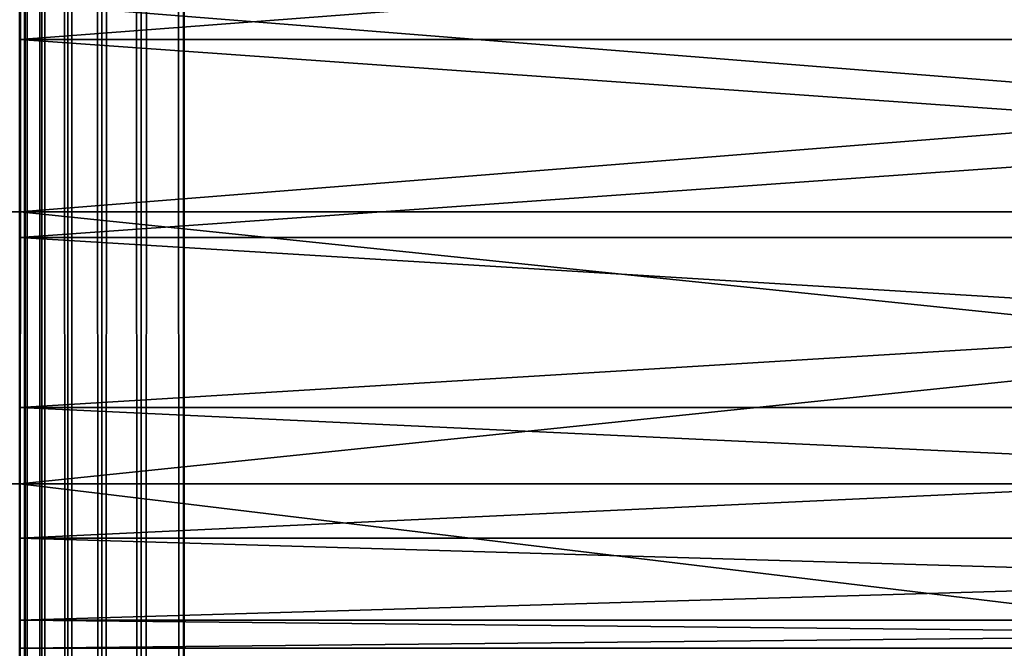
# Model space of a CAD drawing. Header units: millimetres. Extents: x -1 to 359, y -328 to 0.
# Tile 190 of 220: x 346.5 to 349.5, y -262.5 to -260.59. Entities that reach past the tile are written whole.
import ezdxf

# ---------------------------------------------------------------- set-up
doc = ezdxf.new("R2010")
doc.units = ezdxf.units.MM
doc.header["$MEASUREMENT"] = 0
doc.layers.add('0 Misc', color=7, linetype='Continuous', lineweight=35)
doc.layers.add('10 Raster Images', color=7, linetype='Continuous', lineweight=35)

msp = doc.modelspace()

# ---------------------------------------------------------------- linework, layer by layer
at = {"layer": '0 Misc', "color": 160, "linetype": 'Continuous', "lineweight": 25}
for p, q in [((346.5, -264, 329.5), (346.5, -0.5, 332)), ((346.5, -262.9647, 329.3637), (346.5, -0.5, 332)), ((346.5, -262, 328.9641), (346.5, -0.5, 332)), ((346.5, -0.5), (346.5, -264, 2.5)), ((346.5, -0.5), (346.5, -262.9647, 2.6363)), ((346.5, -0.5), (346.5, -262, 3.0359)), ((346.5, -264, 2.5), (346.5, -1, 0.5)), ((346.5, -262.9647, 2.6363), (346.5, -1, 0.5)), ((346.5, -262, 3.0359), (346.5, -1, 0.5)), ((346.5, -1, 12.5), (346.5, -264, 10.5)), ((346.5, -1, 12.5), (346.5, -262.9647, 10.3637)), ((346.5, -1, 12.5), (346.5, -262, 9.9641)), ((346.5, -264, 321.5), (346.5, -1, 319.5)), ((346.5, -262.9647, 321.6363), (346.5, -1, 319.5)), ((346.5, -262, 322.0359), (346.5, -1, 319.5)), ((346.5, -1, 331.5), (346.5, -264, 329.5)), ((346.5, -1, 331.5), (346.5, -262.9647, 329.3637)), ((346.5, -1, 331.5), (346.5, -262, 328.9641)), ((346.5, -262, 3.0359), (346.5, -200, 2.5)), ((346.5, -261.1716, 3.6716), (346.5, -200, 2.5)), ((346.5, -200, 10.5), (346.5, -262, 9.9641)), ((346.5, -200, 10.5), (346.5, -261.1716, 9.3284)), ((346.5, -262, 322.0359), (346.5, -200, 321.5)), ((346.5, -261.1716, 322.6716), (346.5, -200, 321.5)), ((346.5, -200, 329.5), (346.5, -262, 328.9641)), ((346.5, -200, 329.5), (346.5, -261.1716, 328.3284)), ((346.5, -262, 328.9641), (346.5, -200, 329.5)), ((346.5, -261.1716, 328.3284), (346.5, -200, 329.5)), ((346.5, -200, 2.5), (346.5, -262, 3.0359)), ((346.5, -200, 2.5), (346.5, -261.1716, 3.6716)), ((346.5, -260, 78), (346.5, -260.647, 89.0852)), ((346.5, -260, 168.5), (346.5, -260.647, 238.0852)), ((346.5, -260.647, 242.9148), (346.5, -260, 254)), ((346.5, -260.647, 93.9148), (346.5, -260, 163.5)), ((346.5, -260.5359, 8.5), (346.5, -260.647, 73.0852)), ((346.5, -260.647, 258.9148), (346.5, -260.5359, 323.5)), ((346.5, -261.1716, 9.3284), (346.5, -260.647, 73.0852)), ((346.5, -260.647, 77.9148), (346.5, -261.25, 89.3349)), ((346.5, -260.647, 77.9148), (346.5, -260.647, 89.0852)), ((346.5, -260.647, 168.4148), (346.5, -261.25, 238.3349)), ((346.5, -260.647, 168.4148), (346.5, -260.647, 238.0852)), ((346.5, -261.25, 242.6651), (346.5, -260.647, 254.0852)), ((346.5, -260.647, 242.9148), (346.5, -260.647, 254.0852)), ((346.5, -261.25, 93.6651), (346.5, -260.647, 163.5852)), ((346.5, -260.647, 93.9148), (346.5, -260.647, 163.5852)), ((346.5, -260.647, 258.9148), (346.5, -261.1716, 322.6716)), ((346.5, -261.1716, 9.3284), (346.5, -261.7678, 73.7322)), ((346.5, -261.1716, 9.3284), (346.5, -261.25, 73.3349)), ((346.5, -261.7678, 258.2678), (346.5, -261.1716, 322.6716)), ((346.5, -261.25, 258.6651), (346.5, -261.1716, 322.6716)), ((346.5, -261.7678, 77.2678), (346.5, -261.25, 89.3349)), ((346.5, -261.25, 77.6651), (346.5, -261.25, 89.3349)), ((346.5, -261.25, 168.1651), (346.5, -261.7678, 238.7322)), ((346.5, -261.25, 168.1651), (346.5, -261.25, 238.3349)), ((346.5, -261.7678, 242.2678), (346.5, -261.25, 254.3349)), ((346.5, -261.25, 242.6651), (346.5, -261.25, 254.3349)), ((346.5, -261.25, 93.6651), (346.5, -261.7678, 164.2322)), ((346.5, -261.25, 93.6651), (346.5, -261.25, 163.8349)), ((346.5, -262, 9.9641), (346.5, -261.7678, 73.7322)), ((346.5, -261.7678, 77.2678), (346.5, -262.1651, 90.25)), ((346.5, -261.7678, 77.2678), (346.5, -261.7678, 89.7322)), ((346.5, -261.7678, 167.7678), (346.5, -262.1651, 239.25)), ((346.5, -261.7678, 167.7678), (346.5, -261.7678, 238.7322)), ((346.5, -262.1651, 241.75), (346.5, -261.7678, 254.7322)), ((346.5, -261.7678, 242.2678), (346.5, -261.7678, 254.7322)), ((346.5, -261.7678, 93.2678), (346.5, -262.1651, 164.75)), ((346.5, -261.7678, 93.2678), (346.5, -261.7678, 164.2322)), ((346.5, -261.7678, 258.2678), (346.5, -262, 322.0359)), ((346.5, -262, 9.9641), (346.5, -262.5, 75.5)), ((346.5, -262, 9.9641), (346.5, -262.4148, 74.853)), ((346.5, -262, 9.9641), (346.5, -262.1651, 74.25)), ((346.5, -262.5, 256.5), (346.5, -262, 322.0359)), ((346.5, -262.4148, 257.147), (346.5, -262, 322.0359)), ((346.5, -262.1651, 257.75), (346.5, -262, 322.0359)), ((346.5, -262.4148, 76.147), (346.5, -262.1651, 90.25)), ((346.5, -262.1651, 76.75), (346.5, -262.1651, 90.25)), ((346.5, -262.1651, 167.25), (346.5, -262.4148, 239.853)), ((346.5, -262.1651, 167.25), (346.5, -262.1651, 239.25)), ((346.5, -262.4148, 241.147), (346.5, -262.1651, 255.25)), ((346.5, -262.1651, 241.75), (346.5, -262.1651, 255.25)), ((346.5, -262.1651, 92.75), (346.5, -262.4148, 165.353)), ((346.5, -262.1651, 92.75), (346.5, -262.1651, 164.75)), ((346.5, -262.4148, 76.147), (346.5, -262.5, 91.5)), ((346.5, -262.4148, 76.147), (346.5, -262.4148, 90.853)), ((346.5, -262.4148, 166.647), (346.5, -262.5, 240.5)), ((346.5, -262.4148, 166.647), (346.5, -262.4148, 239.853)), ((346.5, -262.5, 240.5), (346.5, -262.4148, 255.853)), ((346.5, -262.4148, 241.147), (346.5, -262.4148, 255.853)), ((346.5, -262.5, 91.5), (346.5, -262.4148, 165.353)), ((346.5, -262.4148, 92.147), (346.5, -262.4148, 165.353)), ((346.5, -262.9647, 10.3637), (346.5, -262.5, 75.5)), ((346.5, -262.5, 75.5), (346.5, -262.9647, 321.6363)), ((346.5, -262.5, 91.5), (346.5, -262.5, 75.5)), ((346.5, -262.5, 91.5), (346.5, -262.5, 166)), ((346.5, -262.5, 166), (346.5, -262.5, 75.5)), ((346.5, -262.5, 240.5), (346.5, -262.5, 166)), ((346.5, -262.5, 240.5), (346.5, -262.5, 256.5)), ((346.5, -262.5, 256.5), (346.5, -262.5, 166)), ((346.5, -262.5, 166), (346.5, -262.9647, 321.6363)), ((346.5, -262.5, 256.5), (346.5, -262.9647, 321.6363))]:
    msp.add_line(p, q, dxfattribs=at).dxf.unprotected_set("ltscale", 0)
at = {"layer": '0 Misc', "color": 160, "linetype": 'Continuous', "lineweight": 50}
for p, q in [((347, -0.5, -0.5), (347, -296.5, -0.5)), ((347, -296.5, 332.5), (347, -0.5, 332.5)), ((346.5, -295, 331.5), (346.5, -1, 331.5)), ((346.5, -295, 319.5), (346.5, -1, 319.5))]:
    msp.add_line(p, q, dxfattribs=at).dxf.unprotected_set("ltscale", 0)
at = {"layer": '0 Misc', "color": 160, "linetype": 'Continuous', "lineweight": 50, "extrusion": (-1, 0, 0)}
msp.add_circle((264, 321.5, -346.5), 4, dxfattribs=at).dxf.unprotected_set("ltscale", 0)
at = {"layer": '0 Misc', "color": 7, "lineweight": 25}
for points in [[(346.5, -296.5), (346.5, -0.5), (346.517, -0.5, -0.1294)], [(346.517, -296.5, -0.1294), (346.5, -296.5), (346.517, -0.5, -0.1294)], [(346.5, -0.5, 332), (346.5, -296.5, 332), (346.517, -296.5, 332.1294)], [(346.517, -0.5, 332.1294), (346.5, -0.5, 332), (346.517, -296.5, 332.1294)], [(346.5, -264, 329.5), (346.5, -296.5, 332), (346.5, -0.5, 332)], [(346.5, -264, 329.5), (346.5, -0.5, 332), (346.5, -262.9647, 329.3637)], [(346.5, -262.9647, 329.3637), (346.5, -0.5, 332), (346.5, -262, 328.9641)], [(346.5, -262, 328.9641), (346.5, -0.5, 332), (346.5, -200, 329.5)], [(346.5, -296.5), (346.5, -264, 2.5), (346.5, -0.5)], [(346.5, -0.5), (346.5, -264, 2.5), (346.5, -262.9647, 2.6363)], [(346.5, -0.5), (346.5, -262.9647, 2.6363), (346.5, -262, 3.0359)], [(346.5, -0.5), (346.5, -262, 3.0359), (346.5, -200, 2.5)], [(346.567, -296.5, -0.25), (346.517, -296.5, -0.1294), (346.517, -0.5, -0.1294)], [(346.567, -0.5, -0.25), (346.567, -296.5, -0.25), (346.517, -0.5, -0.1294)], [(346.567, -0.5, 332.25), (346.517, -0.5, 332.1294), (346.517, -296.5, 332.1294)], [(346.567, -296.5, 332.25), (346.567, -0.5, 332.25), (346.517, -296.5, 332.1294)], [(346.567, -0.5, -0.25), (346.6465, -0.5, -0.3535), (346.567, -296.5, -0.25)], [(346.567, -296.5, -0.25), (346.6465, -0.5, -0.3535), (346.6465, -296.5, -0.3535)], [(346.567, -296.5, 332.25), (346.6465, -296.5, 332.3536), (346.567, -0.5, 332.25)], [(346.567, -0.5, 332.25), (346.6465, -296.5, 332.3536), (346.6465, -0.5, 332.3536)], [(346.6465, -296.5, -0.3535), (346.6465, -0.5, -0.3535), (346.75, -0.5, -0.433)], [(346.75, -296.5, -0.433), (346.6465, -296.5, -0.3535), (346.75, -0.5, -0.433)], [(346.6465, -0.5, 332.3536), (346.6465, -296.5, 332.3536), (346.75, -296.5, 332.433)], [(346.75, -0.5, 332.433), (346.6465, -0.5, 332.3536), (346.75, -296.5, 332.433)], [(346.8706, -296.5, -0.483), (346.75, -296.5, -0.433), (346.75, -0.5, -0.433)], [(346.8706, -0.5, -0.483), (346.8706, -296.5, -0.483), (346.75, -0.5, -0.433)], [(346.8706, -0.5, 332.483), (346.75, -0.5, 332.433), (346.75, -296.5, 332.433)], [(346.8706, -296.5, 332.483), (346.8706, -0.5, 332.483), (346.75, -296.5, 332.433)], [(346.8706, -0.5, -0.483), (347, -0.5, -0.5), (346.8706, -296.5, -0.483)], [(346.8706, -296.5, -0.483), (347, -0.5, -0.5), (347, -296.5, -0.5)], [(346.8706, -296.5, 332.483), (347, -296.5, 332.5), (346.8706, -0.5, 332.483)], [(346.8706, -0.5, 332.483), (347, -296.5, 332.5), (347, -0.5, 332.5)], [(346.5, -1, 319.5), (11.5, -295, 319.5), (11.5, -1, 319.5)], [(11.5, -295, 319.5), (346.5, -1, 319.5), (62.9393, -257.4393, 319.5)], [(89.5, -258.5, 319.5), (346.5, -1, 319.5), (346.5, -295, 319.5)], [(346.5, -264, 2.5), (346.5, -295, 0.5), (346.5, -1, 0.5)], [(346.5, -264, 2.5), (346.5, -1, 0.5), (346.5, -262.9647, 2.6363)], [(346.5, -262.9647, 2.6363), (346.5, -1, 0.5), (346.5, -262, 3.0359)], [(346.5, -262, 3.0359), (346.5, -1, 0.5), (346.5, -200, 2.5)], [(346.5, -295, 12.5), (346.5, -264, 10.5), (346.5, -1, 12.5)], [(346.5, -1, 12.5), (346.5, -264, 10.5), (346.5, -262.9647, 10.3637)], [(346.5, -1, 12.5), (346.5, -262.9647, 10.3637), (346.5, -262, 9.9641)], [(346.5, -1, 12.5), (346.5, -262, 9.9641), (346.5, -200, 10.5)], [(346.5, -264, 321.5), (346.5, -295, 319.5), (346.5, -1, 319.5)], [(346.5, -264, 321.5), (346.5, -1, 319.5), (346.5, -262.9647, 321.6363)], [(346.5, -262.9647, 321.6363), (346.5, -1, 319.5), (346.5, -262, 322.0359)], [(346.5, -262, 322.0359), (346.5, -1, 319.5), (346.5, -200, 321.5)], [(346.5, -295, 331.5), (346.5, -264, 329.5), (346.5, -1, 331.5)], [(346.5, -1, 331.5), (346.5, -264, 329.5), (346.5, -262.9647, 329.3637)], [(346.5, -1, 331.5), (346.5, -262.9647, 329.3637), (346.5, -262, 328.9641)], [(346.5, -1, 331.5), (346.5, -262, 328.9641), (346.5, -200, 329.5)], [(346.5, -262, 3.0359), (346.5, -200, 2.5), (346.5, -261.1716, 3.6716)], [(346.5, -261.1716, 3.6716), (346.5, -200, 2.5), (346.5, -260.5359, 4.5)], [(346.5, -200, 10.5), (346.5, -262, 9.9641), (346.5, -261.1716, 9.3284)], [(346.5, -200, 10.5), (346.5, -261.1716, 9.3284), (346.5, -260.5359, 8.5)], [(346.5, -262, 322.0359), (346.5, -200, 321.5), (346.5, -261.1716, 322.6716)], [(346.5, -261.1716, 322.6716), (346.5, -200, 321.5), (346.5, -260.5359, 323.5)], [(346.5, -200, 329.5), (346.5, -262, 328.9641), (346.5, -261.1716, 328.3284)], [(346.5, -200, 329.5), (346.5, -261.1716, 328.3284), (346.5, -260.5359, 327.5)], [(346.5, -262, 328.9641), (346.5, -200, 329.5), (346.5, -261.1716, 328.3284)], [(346.5, -261.1716, 328.3284), (346.5, -200, 329.5), (346.5, -260.5359, 327.5)], [(346.5, -200, 2.5), (346.5, -262, 3.0359), (346.5, -261.1716, 3.6716)], [(346.5, -200, 2.5), (346.5, -261.1716, 3.6716), (346.5, -260.5359, 4.5)], [(346.5, -295, 319.5), (89.4489, -258.8882, 319.5), (89.5, -258.5, 319.5)], [(346.5, -295, 319.5), (89.299, -259.25, 319.5), (89.4489, -258.8882, 319.5)], [(346.5, -295, 319.5), (89.0607, -259.5607, 319.5), (89.299, -259.25, 319.5)], [(346.5, -295, 319.5), (88.75, -259.799, 319.5), (89.0607, -259.5607, 319.5)], [(346.5, -295, 319.5), (88.3882, -259.9489, 319.5), (88.75, -259.799, 319.5)], [(346.5, -295, 319.5), (65.5, -279.5, 319.5), (87.6118, -259.9489, 319.5)], [(346.5, -295, 319.5), (87.6118, -259.9489, 319.5), (88, -260, 319.5)], [(346.5, -295, 319.5), (88, -260, 319.5), (88.3882, -259.9489, 319.5)], [(355, -260, 243), (355, -260.647, 242.9148), (346.5, -260.647, 242.9148)], [(355, -260, 243), (346.5, -260.647, 242.9148), (346.5, -260, 243)], [(355, -260.647, 238.0852), (355, -260, 238), (346.5, -260, 238)], [(346.5, -260.647, 238.0852), (355, -260.647, 238.0852), (346.5, -260, 238)], [(355, -260, 78), (355, -260.647, 77.9148), (346.5, -260.647, 77.9148)], [(355, -260, 78), (346.5, -260.647, 77.9148), (346.5, -260, 78)], [(355, -260.647, 73.0852), (355, -260, 73), (346.5, -260, 73)], [(346.5, -260.647, 73.0852), (355, -260.647, 73.0852), (346.5, -260, 73)], [(355, -260, 168.5), (355, -260.647, 168.4148), (346.5, -260.647, 168.4148)], [(355, -260, 168.5), (346.5, -260.647, 168.4148), (346.5, -260, 168.5)], [(355, -260.647, 163.5852), (355, -260, 163.5), (346.5, -260, 163.5)], [(346.5, -260.647, 163.5852), (355, -260.647, 163.5852), (346.5, -260, 163.5)], [(355, -260, 94), (355, -260.647, 93.9148), (346.5, -260.647, 93.9148)], [(355, -260, 94), (346.5, -260.647, 93.9148), (346.5, -260, 94)], [(355, -260.647, 89.0852), (355, -260, 89), (346.5, -260, 89)], [(346.5, -260.647, 89.0852), (355, -260.647, 89.0852), (346.5, -260, 89)], [(355, -260, 259), (355, -260.647, 258.9148), (346.5, -260.647, 258.9148)], [(355, -260, 259), (346.5, -260.647, 258.9148), (346.5, -260, 259)], [(355, -260.647, 254.0852), (355, -260, 254), (346.5, -260, 254)], [(346.5, -260.647, 254.0852), (355, -260.647, 254.0852), (346.5, -260, 254)], [(346.5, -260.5359, 8.5), (346.5, -260.647, 73.0852), (346.5, -260, 73)], [(346.5, -260.647, 77.9148), (346.5, -260.647, 89.0852), (346.5, -260, 78)], [(346.5, -260, 78), (346.5, -260.647, 89.0852), (346.5, -260, 89)], [(346.5, -260.647, 168.4148), (346.5, -260.647, 238.0852), (346.5, -260, 168.5)], [(346.5, -260, 168.5), (346.5, -260.647, 238.0852), (346.5, -260, 238)], [(346.5, -260.647, 242.9148), (346.5, -260.647, 254.0852), (346.5, -260, 254)], [(346.5, -260.647, 242.9148), (346.5, -260, 254), (346.5, -260, 243)], [(346.5, -260.647, 93.9148), (346.5, -260.647, 163.5852), (346.5, -260, 163.5)], [(346.5, -260.647, 93.9148), (346.5, -260, 163.5), (346.5, -260, 94)], [(346.5, -260.647, 258.9148), (346.5, -260.5359, 323.5), (346.5, -260, 259)], [(346.5, -260.5359, 4.5), (322.5, -261.1716, 3.6716), (346.5, -261.1716, 3.6716)], [(322.5, -261.1716, 9.3284), (322.5, -260.5359, 8.5), (346.5, -260.5359, 8.5)], [(322.5, -261.1716, 9.3284), (346.5, -260.5359, 8.5), (346.5, -261.1716, 9.3284)], [(346.5, -260.5359, 4.5), (322.5, -260.5359, 4.5), (322.5, -261.1716, 3.6716)], [(346.5, -260.5359, 323.5), (322.5, -261.1716, 322.6716), (346.5, -261.1716, 322.6716)], [(322.5, -261.1716, 328.3284), (322.5, -260.5359, 327.5), (346.5, -260.5359, 327.5)], [(322.5, -261.1716, 328.3284), (346.5, -260.5359, 327.5), (346.5, -261.1716, 328.3284)], [(346.5, -260.5359, 323.5), (322.5, -260.5359, 323.5), (322.5, -261.1716, 322.6716)], [(346.5, -260.5359, 8.5), (354.5, -261.1716, 9.3284), (346.5, -261.1716, 9.3284)], [(354.5, -260.5359, 4.5), (346.5, -260.5359, 4.5), (346.5, -261.1716, 3.6716)], [(354.5, -261.1716, 3.6716), (354.5, -260.5359, 4.5), (346.5, -261.1716, 3.6716)], [(346.5, -260.5359, 8.5), (354.5, -260.5359, 8.5), (354.5, -261.1716, 9.3284)], [(346.5, -260.5359, 327.5), (354.5, -261.1716, 328.3284), (346.5, -261.1716, 328.3284)], [(354.5, -260.5359, 323.5), (346.5, -260.5359, 323.5), (346.5, -261.1716, 322.6716)], [(354.5, -261.1716, 322.6716), (354.5, -260.5359, 323.5), (346.5, -261.1716, 322.6716)], [(346.5, -260.5359, 327.5), (354.5, -260.5359, 327.5), (354.5, -261.1716, 328.3284)], [(346.5, -261.1716, 9.3284), (346.5, -260.647, 73.0852), (346.5, -260.5359, 8.5)], [(346.5, -260.647, 258.9148), (346.5, -261.1716, 322.6716), (346.5, -260.5359, 323.5)], [(346.5, -260.647, 242.9148), (355, -261.25, 242.6651), (346.5, -261.25, 242.6651)], [(346.5, -260.647, 242.9148), (355, -260.647, 242.9148), (355, -261.25, 242.6651)], [(346.5, -260.647, 238.0852), (346.5, -261.25, 238.3349), (355, -260.647, 238.0852)], [(355, -260.647, 238.0852), (346.5, -261.25, 238.3349), (355, -261.25, 238.3349)], [(346.5, -260.647, 77.9148), (355, -261.25, 77.6651), (346.5, -261.25, 77.6651)], [(346.5, -260.647, 77.9148), (355, -260.647, 77.9148), (355, -261.25, 77.6651)], [(346.5, -260.647, 73.0852), (346.5, -261.25, 73.3349), (355, -260.647, 73.0852)], [(355, -260.647, 73.0852), (346.5, -261.25, 73.3349), (355, -261.25, 73.3349)], [(346.5, -260.647, 168.4148), (355, -261.25, 168.1651), (346.5, -261.25, 168.1651)], [(346.5, -260.647, 168.4148), (355, -260.647, 168.4148), (355, -261.25, 168.1651)], [(346.5, -260.647, 163.5852), (346.5, -261.25, 163.8349), (355, -260.647, 163.5852)], [(355, -260.647, 163.5852), (346.5, -261.25, 163.8349), (355, -261.25, 163.8349)], [(346.5, -260.647, 93.9148), (355, -261.25, 93.6651), (346.5, -261.25, 93.6651)], [(346.5, -260.647, 93.9148), (355, -260.647, 93.9148), (355, -261.25, 93.6651)], [(346.5, -260.647, 89.0852), (346.5, -261.25, 89.3349), (355, -260.647, 89.0852)], [(355, -260.647, 89.0852), (346.5, -261.25, 89.3349), (355, -261.25, 89.3349)], [(346.5, -260.647, 258.9148), (355, -261.25, 258.6651), (346.5, -261.25, 258.6651)], [(346.5, -260.647, 258.9148), (355, -260.647, 258.9148), (355, -261.25, 258.6651)], [(346.5, -260.647, 254.0852), (346.5, -261.25, 254.3349), (355, -260.647, 254.0852)], [(355, -260.647, 254.0852), (346.5, -261.25, 254.3349), (355, -261.25, 254.3349)], [(346.5, -261.1716, 9.3284), (346.5, -261.25, 73.3349), (346.5, -260.647, 73.0852)], [(346.5, -261.25, 77.6651), (346.5, -261.25, 89.3349), (346.5, -260.647, 77.9148)], [(346.5, -260.647, 77.9148), (346.5, -261.25, 89.3349), (346.5, -260.647, 89.0852)], [(346.5, -261.25, 168.1651), (346.5, -261.25, 238.3349), (346.5, -260.647, 168.4148)], [(346.5, -260.647, 168.4148), (346.5, -261.25, 238.3349), (346.5, -260.647, 238.0852)], [(346.5, -261.25, 242.6651), (346.5, -261.25, 254.3349), (346.5, -260.647, 254.0852)], [(346.5, -261.25, 242.6651), (346.5, -260.647, 254.0852), (346.5, -260.647, 242.9148)], [(346.5, -261.25, 93.6651), (346.5, -261.25, 163.8349), (346.5, -260.647, 163.5852)], [(346.5, -261.25, 93.6651), (346.5, -260.647, 163.5852), (346.5, -260.647, 93.9148)], [(346.5, -261.25, 258.6651), (346.5, -261.1716, 322.6716), (346.5, -260.647, 258.9148)], [(322.5, -262, 3.0359), (346.5, -262, 3.0359), (346.5, -261.1716, 3.6716)], [(322.5, -261.1716, 3.6716), (322.5, -262, 3.0359), (346.5, -261.1716, 3.6716)], [(346.5, -262, 9.9641), (322.5, -261.1716, 9.3284), (346.5, -261.1716, 9.3284)], [(346.5, -262, 9.9641), (322.5, -262, 9.9641), (322.5, -261.1716, 9.3284)], [(322.5, -262, 322.0359), (346.5, -262, 322.0359), (346.5, -261.1716, 322.6716)], [(322.5, -261.1716, 322.6716), (322.5, -262, 322.0359), (346.5, -261.1716, 322.6716)], [(346.5, -262, 328.9641), (322.5, -261.1716, 328.3284), (346.5, -261.1716, 328.3284)], [(346.5, -262, 328.9641), (322.5, -262, 328.9641), (322.5, -261.1716, 328.3284)], [(354.5, -261.1716, 9.3284), (354.5, -262, 9.9641), (346.5, -262, 9.9641)], [(354.5, -261.1716, 9.3284), (346.5, -262, 9.9641), (346.5, -261.1716, 9.3284)], [(354.5, -262, 3.0359), (354.5, -261.1716, 3.6716), (346.5, -261.1716, 3.6716)], [(346.5, -262, 3.0359), (354.5, -262, 3.0359), (346.5, -261.1716, 3.6716)], [(354.5, -261.1716, 328.3284), (354.5, -262, 328.9641), (346.5, -262, 328.9641)], [(354.5, -261.1716, 328.3284), (346.5, -262, 328.9641), (346.5, -261.1716, 328.3284)], [(354.5, -262, 322.0359), (354.5, -261.1716, 322.6716), (346.5, -261.1716, 322.6716)], [(346.5, -262, 322.0359), (354.5, -262, 322.0359), (346.5, -261.1716, 322.6716)], [(346.5, -262, 9.9641), (346.5, -261.7678, 73.7322), (346.5, -261.1716, 9.3284)], [(346.5, -261.1716, 9.3284), (346.5, -261.7678, 73.7322), (346.5, -261.25, 73.3349)], [(346.5, -261.7678, 258.2678), (346.5, -262, 322.0359), (346.5, -261.1716, 322.6716)], [(346.5, -261.7678, 258.2678), (346.5, -261.1716, 322.6716), (346.5, -261.25, 258.6651)], [(346.5, -261.25, 242.6651), (355, -261.7678, 242.2678), (346.5, -261.7678, 242.2678)], [(355, -261.25, 238.3349), (346.5, -261.25, 238.3349), (346.5, -261.7678, 238.7322)], [(355, -261.7678, 238.7322), (355, -261.25, 238.3349), (346.5, -261.7678, 238.7322)], [(346.5, -261.25, 242.6651), (355, -261.25, 242.6651), (355, -261.7678, 242.2678)], [(346.5, -261.25, 77.6651), (355, -261.7678, 77.2678), (346.5, -261.7678, 77.2678)], [(355, -261.25, 73.3349), (346.5, -261.25, 73.3349), (346.5, -261.7678, 73.7322)], [(355, -261.7678, 73.7322), (355, -261.25, 73.3349), (346.5, -261.7678, 73.7322)], [(346.5, -261.25, 77.6651), (355, -261.25, 77.6651), (355, -261.7678, 77.2678)], [(346.5, -261.25, 168.1651), (355, -261.7678, 167.7678), (346.5, -261.7678, 167.7678)], [(355, -261.25, 163.8349), (346.5, -261.25, 163.8349), (346.5, -261.7678, 164.2322)], [(355, -261.7678, 164.2322), (355, -261.25, 163.8349), (346.5, -261.7678, 164.2322)], [(346.5, -261.25, 168.1651), (355, -261.25, 168.1651), (355, -261.7678, 167.7678)], [(346.5, -261.25, 93.6651), (355, -261.7678, 93.2678), (346.5, -261.7678, 93.2678)], [(355, -261.25, 89.3349), (346.5, -261.25, 89.3349), (346.5, -261.7678, 89.7322)], [(355, -261.7678, 89.7322), (355, -261.25, 89.3349), (346.5, -261.7678, 89.7322)], [(346.5, -261.25, 93.6651), (355, -261.25, 93.6651), (355, -261.7678, 93.2678)], [(346.5, -261.25, 258.6651), (355, -261.7678, 258.2678), (346.5, -261.7678, 258.2678)], [(355, -261.25, 254.3349), (346.5, -261.25, 254.3349), (346.5, -261.7678, 254.7322)], [(355, -261.7678, 254.7322), (355, -261.25, 254.3349), (346.5, -261.7678, 254.7322)], [(346.5, -261.25, 258.6651), (355, -261.25, 258.6651), (355, -261.7678, 258.2678)], [(346.5, -261.7678, 77.2678), (346.5, -261.7678, 89.7322), (346.5, -261.25, 89.3349)], [(346.5, -261.7678, 77.2678), (346.5, -261.25, 89.3349), (346.5, -261.25, 77.6651)], [(346.5, -261.7678, 167.7678), (346.5, -261.7678, 238.7322), (346.5, -261.25, 168.1651)], [(346.5, -261.25, 168.1651), (346.5, -261.7678, 238.7322), (346.5, -261.25, 238.3349)], [(346.5, -261.7678, 242.2678), (346.5, -261.7678, 254.7322), (346.5, -261.25, 254.3349)], [(346.5, -261.7678, 242.2678), (346.5, -261.25, 254.3349), (346.5, -261.25, 242.6651)], [(346.5, -261.7678, 93.2678), (346.5, -261.7678, 164.2322), (346.5, -261.25, 93.6651)], [(346.5, -261.25, 93.6651), (346.5, -261.7678, 164.2322), (346.5, -261.25, 163.8349)], [(355, -262.1651, 241.75), (346.5, -262.1651, 241.75), (346.5, -261.7678, 242.2678)], [(355, -261.7678, 242.2678), (355, -262.1651, 241.75), (346.5, -261.7678, 242.2678)], [(346.5, -262.1651, 239.25), (355, -261.7678, 238.7322), (346.5, -261.7678, 238.7322)], [(346.5, -262.1651, 239.25), (355, -262.1651, 239.25), (355, -261.7678, 238.7322)], [(355, -262.1651, 76.75), (346.5, -262.1651, 76.75), (346.5, -261.7678, 77.2678)], [(355, -261.7678, 77.2678), (355, -262.1651, 76.75), (346.5, -261.7678, 77.2678)], [(346.5, -262.1651, 74.25), (355, -261.7678, 73.7322), (346.5, -261.7678, 73.7322)], [(346.5, -262.1651, 74.25), (355, -262.1651, 74.25), (355, -261.7678, 73.7322)], [(355, -262.1651, 167.25), (346.5, -262.1651, 167.25), (346.5, -261.7678, 167.7678)], [(355, -261.7678, 167.7678), (355, -262.1651, 167.25), (346.5, -261.7678, 167.7678)], [(346.5, -262.1651, 164.75), (355, -261.7678, 164.2322), (346.5, -261.7678, 164.2322)], [(346.5, -262.1651, 164.75), (355, -262.1651, 164.75), (355, -261.7678, 164.2322)], [(355, -262.1651, 92.75), (346.5, -262.1651, 92.75), (346.5, -261.7678, 93.2678)], [(355, -261.7678, 93.2678), (355, -262.1651, 92.75), (346.5, -261.7678, 93.2678)], [(346.5, -262.1651, 90.25), (355, -261.7678, 89.7322), (346.5, -261.7678, 89.7322)], [(346.5, -262.1651, 90.25), (355, -262.1651, 90.25), (355, -261.7678, 89.7322)], [(355, -262.1651, 257.75), (346.5, -262.1651, 257.75), (346.5, -261.7678, 258.2678)], [(355, -261.7678, 258.2678), (355, -262.1651, 257.75), (346.5, -261.7678, 258.2678)], [(346.5, -262.1651, 255.25), (355, -261.7678, 254.7322), (346.5, -261.7678, 254.7322)], [(346.5, -262.1651, 255.25), (355, -262.1651, 255.25), (355, -261.7678, 254.7322)], [(346.5, -262, 9.9641), (346.5, -262.1651, 74.25), (346.5, -261.7678, 73.7322)], [(346.5, -262.1651, 76.75), (346.5, -262.1651, 90.25), (346.5, -261.7678, 77.2678)], [(346.5, -261.7678, 77.2678), (346.5, -262.1651, 90.25), (346.5, -261.7678, 89.7322)], [(346.5, -262.1651, 167.25), (346.5, -262.1651, 239.25), (346.5, -261.7678, 167.7678)], [(346.5, -261.7678, 167.7678), (346.5, -262.1651, 239.25), (346.5, -261.7678, 238.7322)], [(346.5, -262.1651, 241.75), (346.5, -262.1651, 255.25), (346.5, -261.7678, 254.7322)], [(346.5, -262.1651, 241.75), (346.5, -261.7678, 254.7322), (346.5, -261.7678, 242.2678)], [(346.5, -262.1651, 92.75), (346.5, -262.1651, 164.75), (346.5, -261.7678, 93.2678)], [(346.5, -261.7678, 93.2678), (346.5, -262.1651, 164.75), (346.5, -261.7678, 164.2322)], [(346.5, -262.1651, 257.75), (346.5, -262, 322.0359), (346.5, -261.7678, 258.2678)], [(346.5, -262.9647, 2.6363), (322.5, -262, 3.0359), (322.5, -262.9647, 2.6363)], [(346.5, -262.9647, 2.6363), (346.5, -262, 3.0359), (322.5, -262, 3.0359)], [(346.5, -262.9647, 10.3637), (322.5, -262, 9.9641), (346.5, -262, 9.9641)], [(346.5, -262.9647, 10.3637), (322.5, -262.9647, 10.3637), (322.5, -262, 9.9641)], [(346.5, -262.9647, 321.6363), (322.5, -262, 322.0359), (322.5, -262.9647, 321.6363)], [(346.5, -262.9647, 321.6363), (346.5, -262, 322.0359), (322.5, -262, 322.0359)], [(346.5, -262.9647, 329.3637), (322.5, -262, 328.9641), (346.5, -262, 328.9641)], [(346.5, -262.9647, 329.3637), (322.5, -262.9647, 329.3637), (322.5, -262, 328.9641)], [(346.5, -262, 9.9641), (354.5, -262.9647, 10.3637), (346.5, -262.9647, 10.3637)], [(346.5, -262, 9.9641), (354.5, -262, 9.9641), (354.5, -262.9647, 10.3637)], [(346.5, -262, 3.0359), (346.5, -262.9647, 2.6363), (354.5, -262, 3.0359)], [(354.5, -262, 3.0359), (346.5, -262.9647, 2.6363), (354.5, -262.9647, 2.6363)], [(346.5, -262, 328.9641), (354.5, -262.9647, 329.3637), (346.5, -262.9647, 329.3637)], [(346.5, -262, 328.9641), (354.5, -262, 328.9641), (354.5, -262.9647, 329.3637)], [(346.5, -262, 322.0359), (346.5, -262.9647, 321.6363), (354.5, -262, 322.0359)], [(354.5, -262, 322.0359), (346.5, -262.9647, 321.6363), (354.5, -262.9647, 321.6363)], [(346.5, -262.9647, 10.3637), (346.5, -262.5, 75.5), (346.5, -262, 9.9641)], [(346.5, -262, 9.9641), (346.5, -262.5, 75.5), (346.5, -262.4148, 74.853)], [(346.5, -262, 9.9641), (346.5, -262.4148, 74.853), (346.5, -262.1651, 74.25)], [(346.5, -262.5, 256.5), (346.5, -262.9647, 321.6363), (346.5, -262, 322.0359)], [(346.5, -262.5, 256.5), (346.5, -262, 322.0359), (346.5, -262.4148, 257.147)], [(346.5, -262.4148, 257.147), (346.5, -262, 322.0359), (346.5, -262.1651, 257.75)], [(346.5, -262.4148, 241.147), (355, -262.1651, 241.75), (355, -262.4148, 241.147)], [(346.5, -262.4148, 241.147), (346.5, -262.1651, 241.75), (355, -262.1651, 241.75)], [(355, -262.4148, 239.853), (355, -262.1651, 239.25), (346.5, -262.1651, 239.25)], [(355, -262.4148, 239.853), (346.5, -262.1651, 239.25), (346.5, -262.4148, 239.853)], [(346.5, -262.4148, 76.147), (355, -262.1651, 76.75), (355, -262.4148, 76.147)], [(346.5, -262.4148, 76.147), (346.5, -262.1651, 76.75), (355, -262.1651, 76.75)], [(355, -262.4148, 74.853), (355, -262.1651, 74.25), (346.5, -262.1651, 74.25)], [(355, -262.4148, 74.853), (346.5, -262.1651, 74.25), (346.5, -262.4148, 74.853)], [(346.5, -262.4148, 166.647), (355, -262.1651, 167.25), (355, -262.4148, 166.647)], [(346.5, -262.4148, 166.647), (346.5, -262.1651, 167.25), (355, -262.1651, 167.25)], [(355, -262.4148, 165.353), (355, -262.1651, 164.75), (346.5, -262.1651, 164.75)], [(355, -262.4148, 165.353), (346.5, -262.1651, 164.75), (346.5, -262.4148, 165.353)], [(346.5, -262.4148, 92.147), (355, -262.1651, 92.75), (355, -262.4148, 92.147)], [(346.5, -262.4148, 92.147), (346.5, -262.1651, 92.75), (355, -262.1651, 92.75)], [(355, -262.4148, 90.853), (355, -262.1651, 90.25), (346.5, -262.1651, 90.25)], [(355, -262.4148, 90.853), (346.5, -262.1651, 90.25), (346.5, -262.4148, 90.853)], [(346.5, -262.4148, 257.147), (355, -262.1651, 257.75), (355, -262.4148, 257.147)], [(346.5, -262.4148, 257.147), (346.5, -262.1651, 257.75), (355, -262.1651, 257.75)], [(355, -262.4148, 255.853), (355, -262.1651, 255.25), (346.5, -262.1651, 255.25)], [(355, -262.4148, 255.853), (346.5, -262.1651, 255.25), (346.5, -262.4148, 255.853)], [(346.5, -262.4148, 76.147), (346.5, -262.4148, 90.853), (346.5, -262.1651, 90.25)], [(346.5, -262.4148, 76.147), (346.5, -262.1651, 90.25), (346.5, -262.1651, 76.75)], [(346.5, -262.4148, 166.647), (346.5, -262.4148, 239.853), (346.5, -262.1651, 167.25)], [(346.5, -262.1651, 167.25), (346.5, -262.4148, 239.853), (346.5, -262.1651, 239.25)], [(346.5, -262.4148, 241.147), (346.5, -262.4148, 255.853), (346.5, -262.1651, 255.25)], [(346.5, -262.4148, 241.147), (346.5, -262.1651, 255.25), (346.5, -262.1651, 241.75)], [(346.5, -262.4148, 92.147), (346.5, -262.4148, 165.353), (346.5, -262.1651, 92.75)], [(346.5, -262.1651, 92.75), (346.5, -262.4148, 165.353), (346.5, -262.1651, 164.75)], [(346.5, -262.5, 240.5), (355, -262.4148, 239.853), (346.5, -262.4148, 239.853)], [(346.5, -262.4148, 241.147), (355, -262.5, 240.5), (346.5, -262.5, 240.5)], [(346.5, -262.4148, 241.147), (355, -262.4148, 241.147), (355, -262.5, 240.5)], [(346.5, -262.5, 240.5), (355, -262.5, 240.5), (355, -262.4148, 239.853)], [(346.5, -262.5, 75.5), (355, -262.4148, 74.853), (346.5, -262.4148, 74.853)], [(346.5, -262.4148, 76.147), (355, -262.5, 75.5), (346.5, -262.5, 75.5)], [(346.5, -262.4148, 76.147), (355, -262.4148, 76.147), (355, -262.5, 75.5)], [(346.5, -262.5, 75.5), (355, -262.5, 75.5), (355, -262.4148, 74.853)], [(346.5, -262.5, 166), (355, -262.4148, 165.353), (346.5, -262.4148, 165.353)], [(346.5, -262.4148, 166.647), (355, -262.5, 166), (346.5, -262.5, 166)], [(346.5, -262.4148, 166.647), (355, -262.4148, 166.647), (355, -262.5, 166)], [(346.5, -262.5, 166), (355, -262.5, 166), (355, -262.4148, 165.353)], [(346.5, -262.5, 91.5), (355, -262.4148, 90.853), (346.5, -262.4148, 90.853)], [(346.5, -262.4148, 92.147), (355, -262.5, 91.5), (346.5, -262.5, 91.5)], [(346.5, -262.4148, 92.147), (355, -262.4148, 92.147), (355, -262.5, 91.5)], [(346.5, -262.5, 91.5), (355, -262.5, 91.5), (355, -262.4148, 90.853)], [(346.5, -262.5, 256.5), (355, -262.4148, 255.853), (346.5, -262.4148, 255.853)], [(346.5, -262.4148, 257.147), (355, -262.5, 256.5), (346.5, -262.5, 256.5)], [(346.5, -262.4148, 257.147), (355, -262.4148, 257.147), (355, -262.5, 256.5)], [(346.5, -262.5, 256.5), (355, -262.5, 256.5), (355, -262.4148, 255.853)], [(346.5, -262.5, 75.5), (346.5, -262.5, 91.5), (346.5, -262.4148, 76.147)], [(346.5, -262.4148, 76.147), (346.5, -262.5, 91.5), (346.5, -262.4148, 90.853)], [(346.5, -262.5, 166), (346.5, -262.5, 240.5), (346.5, -262.4148, 166.647)], [(346.5, -262.4148, 166.647), (346.5, -262.5, 240.5), (346.5, -262.4148, 239.853)], [(346.5, -262.4148, 255.853), (346.5, -262.5, 240.5), (346.5, -262.5, 256.5)], [(346.5, -262.5, 240.5), (346.5, -262.4148, 255.853), (346.5, -262.4148, 241.147)], [(346.5, -262.4148, 165.353), (346.5, -262.5, 91.5), (346.5, -262.5, 166)], [(346.5, -262.5, 91.5), (346.5, -262.4148, 165.353), (346.5, -262.4148, 92.147)], [(346.5, -262.9647, 10.3637), (346.5, -262.9647, 321.6363), (346.5, -262.5, 75.5)], [(346.5, -262.9647, 321.6363), (346.5, -262.5, 166), (346.5, -262.5, 75.5)], [(346.5, -262.5, 166), (346.5, -262.9647, 321.6363), (346.5, -262.5, 256.5)]]:
    msp.add_3dface(points, dxfattribs=at)
for points, invisible_edges in [([(347, -296.5, -0.5), (358, -0.5, -0.5), (358, -296.5, -0.5)], 1), ([(347, -296.5, -0.5), (347, -0.5, -0.5), (358, -0.5, -0.5)], 12), ([(358, -296.5, 332.5), (347, -0.5, 332.5), (347, -296.5, 332.5)], 1), ([(358, -296.5, 332.5), (358, -0.5, 332.5), (347, -0.5, 332.5)], 12), ([(346.5, -295, 331.5), (11.5, -1, 331.5), (11.5, -295, 331.5)], 1), ([(346.5, -295, 331.5), (346.5, -1, 331.5), (11.5, -1, 331.5)], 12)]:
    msp.add_3dface(points, dxfattribs=dict(at, invisible_edges=invisible_edges))
at = {"layer": '10 Raster Images', "color": 160, "linetype": 'Continuous', "lineweight": 25}
for p, q in [((346.5, -0.5, 332), (346.5, -296.5, 332)), ((346.5, -296.5), (346.5, -0.5)), ((346.5, -1, 0.5), (346.5, -295, 0.5)), ((346.5, -295, 12.5), (346.5, -1, 12.5)), ((346.5, -295, 319.5), (346.5, -1, 319.5)), ((346.5, -1, 319.5), (346.5, -295, 319.5)), ((346.5, -295, 331.5), (346.5, -1, 331.5)), ((346.5, -260, 73), (346.5, -260.647, 73.0852)), ((346.5, -260.647, 77.9148), (346.5, -260, 78)), ((346.5, -260, 89), (346.5, -260.647, 89.0852)), ((346.5, -260.647, 168.4148), (346.5, -260, 168.5)), ((346.5, -260, 238), (346.5, -260.647, 238.0852)), ((346.5, -260, 254), (346.5, -260.647, 254.0852)), ((346.5, -260.647, 242.9148), (346.5, -260, 243)), ((346.5, -260, 163.5), (346.5, -260.647, 163.5852)), ((346.5, -260.647, 93.9148), (346.5, -260, 94)), ((346.5, -260.647, 258.9148), (346.5, -260, 259)), ((346.5, -261.1716, 3.6716), (346.5, -260.5359, 4.5)), ((346.5, -260.5359, 8.5), (346.5, -261.1716, 9.3284)), ((346.5, -261.1716, 322.6716), (346.5, -260.5359, 323.5)), ((346.5, -260.5359, 327.5), (346.5, -261.1716, 328.3284)), ((346.5, -261.1716, 328.3284), (346.5, -260.5359, 327.5)), ((346.5, -260.5359, 4.5), (346.5, -261.1716, 3.6716)), ((346.5, -261.1716, 9.3284), (346.5, -260.5359, 8.5)), ((346.5, -260.5359, 323.5), (346.5, -261.1716, 322.6716)), ((346.5, -260.647, 73.0852), (346.5, -261.25, 73.3349)), ((346.5, -261.25, 77.6651), (346.5, -260.647, 77.9148)), ((346.5, -260.647, 89.0852), (346.5, -261.25, 89.3349)), ((346.5, -261.25, 168.1651), (346.5, -260.647, 168.4148)), ((346.5, -260.647, 238.0852), (346.5, -261.25, 238.3349)), ((346.5, -260.647, 254.0852), (346.5, -261.25, 254.3349)), ((346.5, -261.25, 242.6651), (346.5, -260.647, 242.9148)), ((346.5, -260.647, 163.5852), (346.5, -261.25, 163.8349)), ((346.5, -261.25, 93.6651), (346.5, -260.647, 93.9148)), ((346.5, -261.25, 258.6651), (346.5, -260.647, 258.9148)), ((346.5, -262, 3.0359), (346.5, -261.1716, 3.6716)), ((346.5, -261.1716, 9.3284), (346.5, -262, 9.9641)), ((346.5, -262, 322.0359), (346.5, -261.1716, 322.6716)), ((346.5, -261.1716, 328.3284), (346.5, -262, 328.9641)), ((346.5, -262, 328.9641), (346.5, -261.1716, 328.3284)), ((346.5, -261.1716, 3.6716), (346.5, -262, 3.0359)), ((346.5, -262, 9.9641), (346.5, -261.1716, 9.3284)), ((346.5, -261.1716, 322.6716), (346.5, -262, 322.0359)), ((346.5, -261.25, 73.3349), (346.5, -261.7678, 73.7322)), ((346.5, -261.25, 89.3349), (346.5, -261.7678, 89.7322)), ((346.5, -261.7678, 77.2678), (346.5, -261.25, 77.6651)), ((346.5, -261.7678, 167.7678), (346.5, -261.25, 168.1651)), ((346.5, -261.25, 238.3349), (346.5, -261.7678, 238.7322)), ((346.5, -261.25, 254.3349), (346.5, -261.7678, 254.7322)), ((346.5, -261.7678, 242.2678), (346.5, -261.25, 242.6651)), ((346.5, -261.7678, 93.2678), (346.5, -261.25, 93.6651)), ((346.5, -261.25, 163.8349), (346.5, -261.7678, 164.2322)), ((346.5, -261.7678, 258.2678), (346.5, -261.25, 258.6651)), ((346.5, -261.7678, 73.7322), (346.5, -262.1651, 74.25)), ((346.5, -262.1651, 76.75), (346.5, -261.7678, 77.2678)), ((346.5, -261.7678, 89.7322), (346.5, -262.1651, 90.25)), ((346.5, -262.1651, 167.25), (346.5, -261.7678, 167.7678)), ((346.5, -261.7678, 238.7322), (346.5, -262.1651, 239.25)), ((346.5, -261.7678, 254.7322), (346.5, -262.1651, 255.25)), ((346.5, -262.1651, 241.75), (346.5, -261.7678, 242.2678)), ((346.5, -262.1651, 92.75), (346.5, -261.7678, 93.2678)), ((346.5, -261.7678, 164.2322), (346.5, -262.1651, 164.75)), ((346.5, -262.1651, 257.75), (346.5, -261.7678, 258.2678)), ((346.5, -262.9647, 2.6363), (346.5, -262, 3.0359)), ((346.5, -262, 9.9641), (346.5, -262.9647, 10.3637)), ((346.5, -262.9647, 321.6363), (346.5, -262, 322.0359)), ((346.5, -262, 328.9641), (346.5, -262.9647, 329.3637)), ((346.5, -262.9647, 329.3637), (346.5, -262, 328.9641)), ((346.5, -262, 3.0359), (346.5, -262.9647, 2.6363)), ((346.5, -262.9647, 10.3637), (346.5, -262, 9.9641)), ((346.5, -262, 322.0359), (346.5, -262.9647, 321.6363)), ((346.5, -262.1651, 74.25), (346.5, -262.4148, 74.853)), ((346.5, -262.1651, 90.25), (346.5, -262.4148, 90.853)), ((346.5, -262.4148, 76.147), (346.5, -262.1651, 76.75)), ((346.5, -262.4148, 166.647), (346.5, -262.1651, 167.25)), ((346.5, -262.1651, 239.25), (346.5, -262.4148, 239.853)), ((346.5, -262.1651, 255.25), (346.5, -262.4148, 255.853)), ((346.5, -262.4148, 241.147), (346.5, -262.1651, 241.75)), ((346.5, -262.4148, 92.147), (346.5, -262.1651, 92.75)), ((346.5, -262.1651, 164.75), (346.5, -262.4148, 165.353)), ((346.5, -262.4148, 257.147), (346.5, -262.1651, 257.75)), ((346.5, -262.4148, 74.853), (346.5, -262.5, 75.5)), ((346.5, -262.5, 75.5), (346.5, -262.4148, 76.147)), ((346.5, -262.4148, 90.853), (346.5, -262.5, 91.5)), ((346.5, -262.5, 166), (346.5, -262.4148, 166.647)), ((346.5, -262.4148, 239.853), (346.5, -262.5, 240.5)), ((346.5, -262.4148, 255.853), (346.5, -262.5, 256.5)), ((346.5, -262.5, 240.5), (346.5, -262.4148, 241.147)), ((346.5, -262.4148, 165.353), (346.5, -262.5, 166)), ((346.5, -262.5, 91.5), (346.5, -262.4148, 92.147)), ((346.5, -262.5, 256.5), (346.5, -262.4148, 257.147))]:
    msp.add_line(p, q, dxfattribs=at).dxf.unprotected_set("ltscale", 0)

doc.saveas('drawing.dxf')
